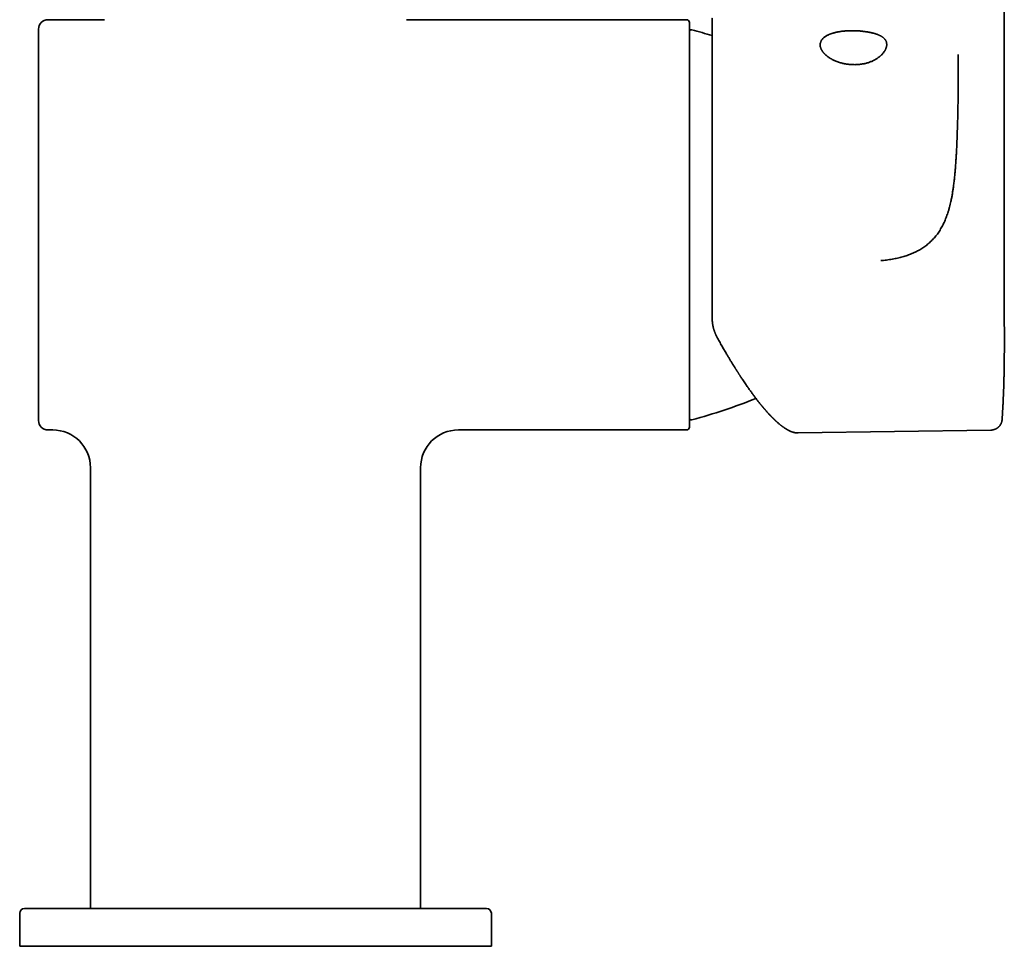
# Model space of a CAD drawing. Header units: millimetres. Extents: x 8 to 683, y 12 to 645.
# Tile 8 of 10: x 303 to 407, y 393 to 491. Entities that reach past the tile are written whole.
import ezdxf

# ---------------------------------------------------------------- set-up
doc = ezdxf.new("R2010")
doc.units = ezdxf.units.MM

msp = doc.modelspace()

# ---------------------------------------------------------------- linework, layer by layer
at = {"color": 7, "linetype": 'Continuous', "lineweight": 35}
for p, q in [((407.17, 537.49), (407.17, 459.33)), ((311.8, 491.26), (305.8, 491.26)), ((373.5, 491.26), (343.8, 491.26)), ((406.95, 448.89), (406.95, 448.89)), ((305.8, 447.76), (306.3, 447.76)), ((349.3, 447.76), (373.5, 447.76)), ((385.33, 447.44), (405.76, 447.74)), ((385.33, 447.44), (385.33, 447.44)), ((405.76, 447.74), (405.76, 447.74)), ((310.3, 443.76), (310.3, 397.01)), ((345.3, 397.01), (345.3, 443.76)), ((302.8, 396.51), (302.8, 393.01)), ((352.8, 393.01), (352.8, 396.51)), ((302.8, 393.01), (352.8, 393.01))]:
    msp.add_line(p, q, dxfattribs=at)
for centre, radius, start, end in [((305.8, 490.26), 1, 90, 180), ((373.5, 490.96), 0.3, 0, 90), ((374, 490), 0.2, 74.9134, 180), ((358.44, 432.26), 60, 72.7773, 74.9134), ((358.44, 506.76), 60, 285.0866, 291.9343), ((374, 449.02), 0.2, 180, 285.0866), ((305.8, 448.76), 1, 180, 270), ((373.5, 448.06), 0.3, 270, 0), ((306.3, 443.76), 4, 360, 90), ((349.3, 443.76), 4, 90, 180), ((303.3, 396.51), 0.5, 90, 180), ((352.3, 396.51), 0.5, 0, 90)]:
    msp.add_arc(centre, radius, start, end, dxfattribs=at)
for points, knots in [([(373.8, 469.51), (373.8, 469.67), (373.8, 470), (373.8, 470.5), (373.8, 470.99), (373.8, 471.48), (373.8, 471.91), (373.8, 472.29), (373.8, 472.6), (373.8, 472.92), (373.8, 473.24), (373.8, 473.57), (373.8, 473.94), (373.8, 474.35), (373.8, 474.8), (373.8, 475.24), (373.8, 475.68), (373.8, 476.11), (373.8, 476.55), (373.8, 476.98), (373.8, 477.33), (373.8, 477.62), (373.8, 477.83), (373.8, 478.03), (373.8, 478.24), (373.8, 478.45), (373.8, 478.69), (373.8, 478.97), (373.8, 479.29), (373.8, 479.64), (373.8, 480.03), (373.8, 480.44), (373.8, 480.85), (373.8, 481.21), (373.8, 481.54), (373.8, 481.84), (373.8, 482.12), (373.8, 482.41), (373.8, 482.69), (373.8, 482.97), (373.8, 483.27), (373.8, 483.61), (373.8, 483.97), (373.8, 484.33), (373.8, 484.68), (373.8, 485.03), (373.8, 485.36), (373.8, 485.69), (373.8, 486.02), (373.8, 486.33), (373.8, 486.62), (373.8, 486.91), (373.8, 487.19), (373.8, 487.44), (373.8, 487.65), (373.8, 487.84), (373.8, 488.01), (373.8, 488.19), (373.8, 488.35), (373.8, 488.52), (373.8, 488.69), (373.8, 488.88), (373.8, 489.08), (373.8, 489.27), (373.8, 489.42), (373.8, 489.53), (373.8, 489.6), (373.8, 489.68), (373.8, 489.75), (373.8, 489.82), (373.8, 489.88), (373.8, 489.96), (373.8, 490.06), (373.8, 490.17), (373.8, 490.26), (373.8, 490.35), (373.8, 490.43), (373.8, 490.5), (373.8, 490.57), (373.8, 490.63), (373.8, 490.69), (373.8, 490.76), (373.8, 490.82), (373.8, 490.87), (373.8, 490.91), (373.8, 490.94), (373.8, 490.96), (373.8, 490.96), (373.8, 490.96)], [0, 0, 0, 0, 0.014641, 0.029258, 0.04386, 0.058453, 0.073046, 0.082605, 0.092169, 0.10174, 0.111321, 0.12118, 0.131343, 0.144935, 0.158511, 0.172077, 0.18564, 0.199205, 0.212779, 0.226369, 0.239979, 0.246724, 0.253462, 0.260194, 0.266921, 0.273644, 0.280363, 0.290916, 0.301465, 0.312013, 0.326143, 0.340282, 0.354439, 0.36862, 0.379162, 0.389688, 0.400202, 0.410705, 0.421202, 0.431695, 0.442187, 0.456617, 0.471057, 0.485516, 0.5, 0.514754, 0.52948, 0.544185, 0.558878, 0.573567, 0.587996, 0.602437, 0.616895, 0.63138, 0.6417, 0.652007, 0.662301, 0.672586, 0.682865, 0.69314, 0.703413, 0.717543, 0.731683, 0.745839, 0.76002, 0.766235, 0.772444, 0.778648, 0.784848, 0.791044, 0.797237, 0.803428, 0.814772, 0.826115, 0.837458, 0.847589, 0.857726, 0.867873, 0.87803, 0.887934, 0.897519, 0.91217, 0.926805, 0.941431, 0.956055, 0.970687, 0.985332, 1, 1, 1, 1]), ([(376.2, 491.41), (376.2, 491.41), (376.2, 491.42), (376.2, 491.4), (376.2, 491.38), (376.2, 491.35), (376.2, 491.32), (376.2, 491.29), (376.2, 491.27), (376.2, 491.24), (376.2, 491.21), (376.2, 491.17), (376.2, 491.12), (376.2, 491.05), (376.2, 490.95), (376.2, 490.84), (376.2, 490.72), (376.2, 490.6), (376.2, 490.49), (376.2, 490.39), (376.2, 490.28), (376.2, 490.17), (376.2, 490.06), (376.2, 489.93), (376.2, 489.77), (376.2, 489.58), (376.2, 489.38), (376.2, 489.17), (376.2, 488.95), (376.2, 488.72), (376.2, 488.48), (376.2, 488.23), (376.2, 487.98), (376.2, 487.71), (376.2, 487.44), (376.2, 487.19), (376.2, 486.96), (376.2, 486.77), (376.2, 486.57), (376.2, 486.37), (376.2, 486.16), (376.2, 485.9), (376.2, 485.6), (376.2, 485.25), (376.2, 484.9), (376.2, 484.6), (376.2, 484.37), (376.2, 484.21), (376.2, 484.04), (376.2, 483.87), (376.2, 483.69), (376.2, 483.52), (376.2, 483.29), (376.2, 483), (376.2, 482.65), (376.2, 482.29), (376.2, 481.93), (376.2, 481.56), (376.2, 481.19), (376.2, 480.83), (376.2, 480.47), (376.2, 480.1), (376.2, 479.73), (376.2, 479.34), (376.2, 478.93), (376.2, 478.49), (376.2, 478.06), (376.2, 477.62), (376.2, 477.18), (376.2, 476.73), (376.2, 476.28), (376.2, 475.83), (376.2, 475.38), (376.2, 474.95), (376.2, 474.51), (376.2, 474.07), (376.2, 473.62), (376.2, 473.19), (376.2, 472.76), (376.2, 472.34), (376.2, 471.91), (376.2, 471.49), (376.2, 471.04), (376.2, 470.55), (376.2, 470.03), (376.2, 469.5), (376.2, 469.08), (376.2, 468.75), (376.2, 468.51), (376.2, 468.28), (376.2, 468.04), (376.2, 467.81), (376.2, 467.57), (376.2, 467.25), (376.2, 466.83), (376.2, 466.32), (376.2, 465.81), (376.2, 465.31), (376.2, 464.87), (376.2, 464.48), (376.2, 464.15), (376.2, 463.83), (376.2, 463.51), (376.2, 463.19), (376.2, 462.83), (376.2, 462.42), (376.2, 461.96), (376.2, 461.51), (376.2, 461.06), (376.2, 460.61), (376.2, 460.17), (376.2, 459.88), (376.2, 459.73)], [0, 0, 0, 0, 0.006583, 0.018315, 0.03004, 0.041765, 0.047032, 0.0523, 0.057571, 0.062845, 0.068123, 0.073405, 0.078693, 0.090227, 0.101743, 0.113247, 0.124746, 0.136246, 0.143779, 0.151317, 0.158861, 0.166414, 0.173789, 0.180943, 0.191879, 0.202804, 0.213725, 0.224647, 0.235574, 0.246513, 0.257469, 0.268396, 0.279308, 0.29021, 0.301107, 0.312004, 0.319143, 0.326286, 0.333434, 0.34059, 0.347934, 0.355485, 0.366796, 0.378095, 0.389389, 0.400683, 0.405755, 0.410829, 0.415906, 0.420986, 0.426068, 0.431155, 0.436247, 0.44623, 0.456198, 0.466156, 0.476107, 0.486055, 0.496004, 0.50539, 0.514784, 0.52419, 0.533649, 0.543244, 0.553937, 0.564617, 0.575291, 0.585963, 0.596638, 0.607322, 0.618019, 0.628735, 0.638914, 0.649078, 0.659229, 0.669374, 0.679516, 0.689659, 0.699227, 0.708805, 0.718395, 0.727959, 0.737369, 0.749114, 0.760846, 0.772571, 0.784296, 0.789562, 0.794831, 0.800102, 0.805376, 0.810654, 0.815936, 0.821223, 0.832758, 0.844274, 0.855778, 0.867277, 0.878776, 0.886309, 0.893847, 0.901392, 0.908945, 0.916321, 0.923474, 0.934411, 0.945338, 0.956259, 0.96718, 0.978107, 0.989045, 1, 1, 1, 1]), ([(304.8, 490.26), (304.8, 490.26), (304.8, 490.26), (304.8, 490.24), (304.8, 490.21), (304.8, 490.17), (304.8, 490.13), (304.8, 490.09), (304.8, 490.04), (304.8, 490), (304.8, 489.94), (304.8, 489.89), (304.8, 489.81), (304.8, 489.71), (304.8, 489.6), (304.8, 489.47), (304.8, 489.35), (304.8, 489.26), (304.8, 489.19), (304.8, 489.11), (304.8, 489.04), (304.8, 488.96), (304.8, 488.88), (304.8, 488.77), (304.8, 488.63), (304.8, 488.44), (304.8, 488.24), (304.8, 488.04), (304.8, 487.84), (304.8, 487.67), (304.8, 487.52), (304.8, 487.37), (304.8, 487.21), (304.8, 487.05), (304.8, 486.85), (304.8, 486.61), (304.8, 486.34), (304.8, 486.05), (304.8, 485.76), (304.8, 485.46), (304.8, 485.15), (304.8, 484.84), (304.8, 484.51), (304.8, 484.18), (304.8, 483.84), (304.8, 483.49), (304.8, 483.13), (304.8, 482.77), (304.8, 482.44), (304.8, 482.15), (304.8, 481.9), (304.8, 481.64), (304.8, 481.39), (304.8, 481.13), (304.8, 480.82), (304.8, 480.47), (304.8, 480.07), (304.8, 479.66), (304.8, 479.25), (304.8, 478.9), (304.8, 478.63), (304.8, 478.42), (304.8, 478.21), (304.8, 478), (304.8, 477.79), (304.8, 477.58), (304.8, 477.36), (304.8, 477.06), (304.8, 476.68), (304.8, 476.2), (304.8, 475.72), (304.8, 475.24), (304.8, 474.81), (304.8, 474.43), (304.8, 474.11), (304.8, 473.79), (304.8, 473.46), (304.8, 473.15), (304.8, 472.78), (304.8, 472.36), (304.8, 471.89), (304.8, 471.42), (304.8, 470.94), (304.8, 470.47), (304.8, 469.99), (304.8, 469.67), (304.8, 469.51)], [0, 0, 0, 0, 0.014636, 0.029249, 0.043849, 0.058441, 0.073035, 0.082595, 0.092161, 0.101735, 0.111319, 0.121178, 0.131337, 0.146553, 0.161753, 0.176944, 0.192136, 0.198959, 0.205784, 0.212614, 0.219447, 0.226285, 0.233129, 0.23998, 0.254418, 0.268832, 0.283228, 0.297614, 0.311997, 0.321417, 0.330841, 0.340272, 0.34971, 0.359159, 0.36862, 0.383368, 0.398089, 0.412791, 0.427482, 0.442171, 0.456602, 0.471046, 0.485509, 0.5, 0.514747, 0.529468, 0.54417, 0.558862, 0.573551, 0.583171, 0.592795, 0.602426, 0.612066, 0.621716, 0.63138, 0.645819, 0.660232, 0.674628, 0.689014, 0.703398, 0.710462, 0.717529, 0.724599, 0.731672, 0.73875, 0.745834, 0.752924, 0.760021, 0.77554, 0.791032, 0.806507, 0.821974, 0.837443, 0.847576, 0.857716, 0.867866, 0.878027, 0.887932, 0.897514, 0.912161, 0.926794, 0.941419, 0.956044, 0.970678, 0.985327, 1, 1, 1, 1]), ([(387.66, 488.6), (387.66, 488.63), (387.66, 488.7), (387.68, 488.8), (387.71, 488.89), (387.75, 488.99), (387.8, 489.08), (387.86, 489.17), (387.93, 489.25), (388.01, 489.33), (388.11, 489.41), (388.21, 489.48), (388.31, 489.55), (388.43, 489.61), (388.52, 489.65), (388.59, 489.69), (388.64, 489.71), (388.69, 489.73), (388.75, 489.75), (388.8, 489.77), (388.88, 489.79), (388.98, 489.83), (389.11, 489.86), (389.23, 489.9), (389.34, 489.92), (389.41, 489.94), (389.46, 489.95), (389.49, 489.95), (389.51, 489.96), (389.54, 489.96), (389.56, 489.97), (389.64, 489.98), (389.77, 490), (389.95, 490.03), (390.13, 490.05), (390.29, 490.06), (390.41, 490.07), (390.51, 490.08), (390.61, 490.08), (390.72, 490.09), (390.82, 490.09), (390.95, 490.09), (391.11, 490.09), (391.3, 490.09), (391.48, 490.09), (391.67, 490.08), (391.85, 490.06), (392.04, 490.05), (392.16, 490.03), (392.22, 490.02)], [0, 0, 0, 0, 0.0309605, 0.0617784, 0.0925518, 0.1233791, 0.1543584, 0.1849097, 0.2153117, 0.2456585, 0.2760446, 0.306564, 0.3348869, 0.3630713, 0.3911926, 0.4022405, 0.413295, 0.4243606, 0.435442, 0.4465436, 0.45767, 0.4829888, 0.5081867, 0.5333191, 0.5498986, 0.56649, 0.5708395, 0.5751912, 0.5795453, 0.5839023, 0.5882623, 0.5926256, 0.6222884, 0.6516907, 0.6809233, 0.7100786, 0.7253522, 0.7406436, 0.7559659, 0.7713324, 0.7867563, 0.8022505, 0.8306373, 0.8588373, 0.8869349, 0.9150152, 0.9431633, 0.9714639, 1, 1, 1, 1]), ([(394.72, 488.63), (394.72, 488.66), (394.71, 488.71), (394.7, 488.79), (394.69, 488.87), (394.66, 488.93), (394.64, 488.99), (394.62, 489.02), (394.6, 489.06), (394.58, 489.1), (394.55, 489.14), (394.52, 489.18), (394.48, 489.23), (394.42, 489.29), (394.37, 489.34), (394.3, 489.39), (394.23, 489.44), (394.16, 489.49), (394.07, 489.53), (393.99, 489.58), (393.92, 489.61), (393.84, 489.65), (393.76, 489.68), (393.68, 489.71), (393.6, 489.74), (393.5, 489.77), (393.4, 489.8), (393.31, 489.82), (393.25, 489.84), (393.22, 489.84), (393.19, 489.85), (393.16, 489.86), (393.13, 489.87), (393.06, 489.88), (392.93, 489.91), (392.76, 489.94), (392.59, 489.97), (392.41, 490), (392.28, 490.02), (392.22, 490.02)], [0, 0, 0, 0, 0.036184, 0.072402, 0.108743, 0.145302, 0.164573, 0.183944, 0.20343, 0.223044, 0.242803, 0.26272, 0.293997, 0.325332, 0.356783, 0.388415, 0.420291, 0.452478, 0.485045, 0.518065, 0.543866, 0.569758, 0.595775, 0.621955, 0.648333, 0.673409, 0.705307, 0.737076, 0.745382, 0.753686, 0.761986, 0.770285, 0.778583, 0.786882, 0.829777, 0.872406, 0.914898, 0.957385, 1, 1, 1, 1]), ([(392.22, 486.58), (392.16, 486.57), (392.03, 486.54), (391.83, 486.52), (391.63, 486.5), (391.43, 486.49), (391.23, 486.49), (391.03, 486.5), (390.83, 486.51), (390.63, 486.53), (390.43, 486.56), (390.24, 486.59), (390.06, 486.63), (389.89, 486.67), (389.75, 486.71), (389.65, 486.74), (389.58, 486.77), (389.52, 486.79), (389.46, 486.81), (389.39, 486.84), (389.3, 486.87), (389.19, 486.92), (389.05, 486.98), (388.94, 487.04), (388.84, 487.1), (388.78, 487.13), (388.74, 487.16), (388.72, 487.17), (388.7, 487.18), (388.68, 487.19), (388.65, 487.21), (388.6, 487.25), (388.5, 487.31), (388.38, 487.4), (388.27, 487.5), (388.18, 487.58), (388.11, 487.65), (388.06, 487.7), (388.02, 487.75), (387.97, 487.8), (387.93, 487.86), (387.88, 487.93), (387.83, 488.01), (387.78, 488.11), (387.73, 488.21), (387.7, 488.31), (387.67, 488.4), (387.66, 488.5), (387.66, 488.56), (387.66, 488.6)], [0, 0, 0, 0, 0.030455, 0.060754, 0.090999, 0.121295, 0.151746, 0.181763, 0.211654, 0.24152, 0.271462, 0.30158, 0.32976, 0.357853, 0.385938, 0.396988, 0.408054, 0.419141, 0.430254, 0.441397, 0.452576, 0.477994, 0.503346, 0.528689, 0.545438, 0.562225, 0.56663, 0.571038, 0.575451, 0.579869, 0.584291, 0.588718, 0.618565, 0.648209, 0.677736, 0.707235, 0.722706, 0.738207, 0.753749, 0.769345, 0.785008, 0.80075, 0.829361, 0.857794, 0.886126, 0.914435, 0.942799, 0.971295, 1, 1, 1, 1]), ([(394.72, 488.63), (394.72, 488.6), (394.71, 488.53), (394.7, 488.43), (394.67, 488.32), (394.64, 488.22), (394.59, 488.12), (394.56, 488.05), (394.53, 488), (394.52, 487.98), (394.51, 487.96), (394.5, 487.94), (394.48, 487.93), (394.47, 487.91), (394.46, 487.89), (394.42, 487.84), (394.36, 487.75), (394.27, 487.64), (394.18, 487.54), (394.09, 487.46), (394.03, 487.41), (393.99, 487.37), (393.96, 487.35), (393.94, 487.33), (393.92, 487.32), (393.89, 487.3), (393.84, 487.26), (393.76, 487.2), (393.64, 487.12), (393.54, 487.06), (393.47, 487.02), (393.44, 487), (393.4, 486.98), (393.36, 486.96), (393.32, 486.94), (393.28, 486.92), (393.23, 486.9), (393.16, 486.86), (393.04, 486.81), (392.89, 486.75), (392.73, 486.7), (392.56, 486.65), (392.39, 486.61), (392.28, 486.59), (392.22, 486.58)], [0, 0, 0, 0, 0.043194, 0.08636, 0.129653, 0.173232, 0.21195, 0.251134, 0.258897, 0.266683, 0.274494, 0.28233, 0.290192, 0.298082, 0.306, 0.313947, 0.359078, 0.404311, 0.449826, 0.480116, 0.510671, 0.518724, 0.526802, 0.534903, 0.54303, 0.551184, 0.559366, 0.597334, 0.635125, 0.672838, 0.683952, 0.69507, 0.706195, 0.717332, 0.728481, 0.739646, 0.750831, 0.762037, 0.802116, 0.84189, 0.881461, 0.920932, 0.96041, 1, 1, 1, 1]), ([(402.3, 487.58), (402.3, 487.49), (402.3, 487.3), (402.3, 487.02), (402.3, 486.73), (402.3, 486.43), (402.3, 486.13), (402.3, 485.76), (402.3, 485.34), (402.3, 484.86), (402.29, 484.42), (402.29, 484.02), (402.29, 483.67), (402.29, 483.33), (402.28, 483.02), (402.28, 482.74), (402.27, 482.49), (402.27, 482.25), (402.26, 482.09), (402.26, 482.01)], [0, 0, 0, 0, 0.049826, 0.101106, 0.153669, 0.207311, 0.261796, 0.316879, 0.404038, 0.491122, 0.577343, 0.64107, 0.703744, 0.765138, 0.824995, 0.870759, 0.915254, 0.958362, 1, 1, 1, 1]), ([(402.26, 482.01), (402.26, 481.76), (402.25, 481.28), (402.23, 480.55), (402.21, 479.83), (402.18, 479.11), (402.16, 478.4), (402.13, 477.76), (402.1, 477.18), (402.07, 476.65), (402.03, 476.14), (402, 475.62), (401.95, 475.11), (401.91, 474.61), (401.85, 474.1), (401.81, 473.77), (401.79, 473.6)], [0, 0, 0, 0, 0.087571, 0.174447, 0.260586, 0.345936, 0.430458, 0.514134, 0.57634, 0.638086, 0.699387, 0.760263, 0.820738, 0.880837, 0.940583, 1, 1, 1, 1]), ([(401.79, 473.6), (401.77, 473.47), (401.73, 473.2), (401.67, 472.8), (401.6, 472.39), (401.52, 472.03), (401.45, 471.69), (401.37, 471.38), (401.28, 471.07), (401.19, 470.79), (401.1, 470.52), (401.01, 470.27), (400.91, 470.02), (400.8, 469.77), (400.69, 469.53), (400.56, 469.3), (400.43, 469.07), (400.3, 468.85), (400.16, 468.64), (400.01, 468.43), (399.85, 468.23), (399.68, 468.05), (399.51, 467.87), (399.33, 467.69), (399.15, 467.53), (398.95, 467.37), (398.75, 467.21), (398.53, 467.07), (398.32, 466.93), (398.09, 466.8), (397.86, 466.68), (397.62, 466.56), (397.37, 466.46), (397.13, 466.36), (396.89, 466.27), (396.64, 466.19), (396.38, 466.11), (396.12, 466.04), (395.86, 465.98), (395.59, 465.92), (395.3, 465.86), (395, 465.82), (394.69, 465.77), (394.38, 465.74), (394.18, 465.72), (394.07, 465.71)], [0, 0, 0, 0, 0.0348505, 0.0695585, 0.10413, 0.1385706, 0.1655435, 0.1924425, 0.2192717, 0.2460362, 0.2687, 0.2913269, 0.3139225, 0.3364927, 0.3590442, 0.3815837, 0.4028307, 0.4240794, 0.4453361, 0.4666071, 0.4878994, 0.5080905, 0.5283178, 0.5485921, 0.5689248, 0.5893272, 0.6098096, 0.6303807, 0.6510481, 0.6718182, 0.6926977, 0.713693, 0.7348111, 0.7552063, 0.7757267, 0.7963779, 0.8171654, 0.8380944, 0.8591697, 0.8803957, 0.9039232, 0.9276431, 0.95156, 0.9756777, 1, 1, 1, 1]), ([(304.8, 469.51), (304.8, 469.35), (304.8, 469.03), (304.8, 468.56), (304.8, 468.08), (304.8, 467.61), (304.8, 467.19), (304.8, 466.83), (304.8, 466.52), (304.8, 466.21), (304.8, 465.9), (304.8, 465.58), (304.8, 465.21), (304.8, 464.78), (304.8, 464.29), (304.8, 463.82), (304.8, 463.43), (304.8, 463.13), (304.8, 462.92), (304.8, 462.71), (304.8, 462.5), (304.8, 462.29), (304.8, 462.08), (304.8, 461.8), (304.8, 461.44), (304.8, 461.01), (304.8, 460.58), (304.8, 460.16), (304.8, 459.79), (304.8, 459.47), (304.8, 459.2), (304.8, 458.94), (304.8, 458.68), (304.8, 458.41), (304.8, 458.11), (304.8, 457.76), (304.8, 457.36), (304.8, 456.98), (304.8, 456.6), (304.8, 456.23), (304.8, 455.87), (304.8, 455.52), (304.8, 455.17), (304.8, 454.83), (304.8, 454.5), (304.8, 454.17), (304.8, 453.85), (304.8, 453.54), (304.8, 453.28), (304.8, 453.05), (304.8, 452.86), (304.8, 452.68), (304.8, 452.49), (304.8, 452.32), (304.8, 452.11), (304.8, 451.89), (304.8, 451.64), (304.8, 451.41), (304.8, 451.19), (304.8, 451.01), (304.8, 450.87), (304.8, 450.77), (304.8, 450.67), (304.8, 450.58), (304.8, 450.48), (304.8, 450.39), (304.8, 450.3), (304.8, 450.18), (304.8, 450.03), (304.8, 449.87), (304.8, 449.71), (304.8, 449.56), (304.8, 449.45), (304.8, 449.35), (304.8, 449.28), (304.8, 449.2), (304.8, 449.14), (304.8, 449.08), (304.8, 449.02), (304.8, 448.96), (304.8, 448.9), (304.8, 448.85), (304.8, 448.81), (304.8, 448.78), (304.8, 448.76), (304.8, 448.76), (304.8, 448.76)], [0, 0, 0, 0, 0.014637, 0.029252, 0.043852, 0.058445, 0.073039, 0.082599, 0.092164, 0.101737, 0.11132, 0.121178, 0.131337, 0.146553, 0.161753, 0.176944, 0.192136, 0.198959, 0.205784, 0.212614, 0.219447, 0.226285, 0.233129, 0.23998, 0.254418, 0.268832, 0.283228, 0.297614, 0.311997, 0.321417, 0.330841, 0.340272, 0.34971, 0.359159, 0.36862, 0.383368, 0.398089, 0.412791, 0.427482, 0.442171, 0.456602, 0.471046, 0.485509, 0.5, 0.514747, 0.529468, 0.54417, 0.558862, 0.573551, 0.583171, 0.592795, 0.602426, 0.612066, 0.621716, 0.63138, 0.645819, 0.660232, 0.674628, 0.689014, 0.703398, 0.710462, 0.717529, 0.724599, 0.731672, 0.73875, 0.745834, 0.752924, 0.760021, 0.77554, 0.791032, 0.806507, 0.821974, 0.837443, 0.847576, 0.857716, 0.867866, 0.878027, 0.887931, 0.897512, 0.912158, 0.92679, 0.941415, 0.95604, 0.970675, 0.985325, 1, 1, 1, 1]), ([(373.8, 469.51), (373.8, 469.35), (373.8, 469.02), (373.8, 468.52), (373.8, 468.03), (373.8, 467.54), (373.8, 467.11), (373.8, 466.73), (373.8, 466.42), (373.8, 466.1), (373.8, 465.78), (373.8, 465.45), (373.8, 465.06), (373.8, 464.62), (373.8, 464.12), (373.8, 463.62), (373.8, 463.23), (373.8, 462.94), (373.8, 462.75), (373.8, 462.56), (373.8, 462.37), (373.8, 462.18), (373.8, 461.99), (373.8, 461.8), (373.8, 461.53), (373.8, 461.16), (373.8, 460.72), (373.8, 460.28), (373.8, 459.84), (373.8, 459.46), (373.8, 459.13), (373.8, 458.86), (373.8, 458.58), (373.8, 458.31), (373.8, 458.04), (373.8, 457.72), (373.8, 457.36), (373.8, 456.95), (373.8, 456.55), (373.8, 456.16), (373.8, 455.78), (373.8, 455.41), (373.8, 455.05), (373.8, 454.69), (373.8, 454.34), (373.8, 453.99), (373.8, 453.66), (373.8, 453.33), (373.8, 453.01), (373.8, 452.73), (373.8, 452.5), (373.8, 452.3), (373.8, 452.11), (373.8, 451.92), (373.8, 451.74), (373.8, 451.53), (373.8, 451.29), (373.8, 451.04), (373.8, 450.8), (373.8, 450.57), (373.8, 450.36), (373.8, 450.19), (373.8, 450.04), (373.8, 449.92), (373.8, 449.82), (373.8, 449.76), (373.8, 449.69), (373.8, 449.63), (373.8, 449.53), (373.8, 449.41), (373.8, 449.26), (373.8, 449.12), (373.8, 448.99), (373.8, 448.87), (373.8, 448.76), (373.8, 448.67), (373.8, 448.59), (373.8, 448.52), (373.8, 448.45), (373.8, 448.39), (373.8, 448.33), (373.8, 448.26), (373.8, 448.2), (373.8, 448.15), (373.8, 448.11), (373.8, 448.08), (373.8, 448.06), (373.8, 448.06), (373.8, 448.06)], [0, 0, 0, 0, 0.014637, 0.029252, 0.043853, 0.058446, 0.073039, 0.082599, 0.092164, 0.101737, 0.11132, 0.121178, 0.131337, 0.146554, 0.161753, 0.176944, 0.192136, 0.198106, 0.204078, 0.210052, 0.21603, 0.222011, 0.227996, 0.233985, 0.23998, 0.254418, 0.268832, 0.283228, 0.297614, 0.311997, 0.321417, 0.330841, 0.340272, 0.34971, 0.359159, 0.36862, 0.383368, 0.398089, 0.412791, 0.427482, 0.442171, 0.456602, 0.471046, 0.485509, 0.5, 0.514747, 0.529468, 0.54417, 0.558862, 0.573551, 0.583171, 0.592795, 0.602426, 0.612065, 0.621716, 0.63138, 0.645818, 0.660232, 0.674628, 0.689014, 0.703398, 0.713948, 0.724504, 0.735069, 0.740053, 0.74504, 0.75003, 0.755024, 0.760021, 0.772955, 0.78587, 0.798771, 0.811664, 0.824552, 0.837443, 0.847576, 0.857716, 0.867866, 0.878028, 0.887931, 0.897512, 0.912159, 0.92679, 0.941415, 0.956041, 0.970675, 0.985325, 1, 1, 1, 1]), ([(376.2, 459.72), (376.2, 459.67), (376.2, 459.57), (376.21, 459.42), (376.22, 459.29), (376.23, 459.16), (376.25, 459.05), (376.27, 458.94), (376.29, 458.84), (376.3, 458.75), (376.32, 458.66), (376.34, 458.59), (376.36, 458.52), (376.37, 458.46), (376.39, 458.41), (376.4, 458.37), (376.41, 458.34), (376.42, 458.32), (376.42, 458.3), (376.43, 458.28), (376.44, 458.25), (376.45, 458.22), (376.46, 458.18), (376.48, 458.13), (376.5, 458.08), (376.52, 458.02), (376.55, 457.95), (376.59, 457.87), (376.62, 457.78), (376.67, 457.69), (376.72, 457.6), (376.75, 457.53), (376.77, 457.49)], [0, 0, 0, 0, 0.064886, 0.126264, 0.184123, 0.238463, 0.289283, 0.336583, 0.380364, 0.420623, 0.45736, 0.490576, 0.520268, 0.546437, 0.569083, 0.588205, 0.602046, 0.613189, 0.621634, 0.629041, 0.639858, 0.654329, 0.672453, 0.694231, 0.719662, 0.748748, 0.781489, 0.817884, 0.857936, 0.901641, 0.948998, 1, 1, 1, 1]), ([(407.18, 457.1), (407.18, 457.11), (407.18, 457.14), (407.18, 457.18), (407.18, 457.22), (407.18, 457.27), (407.18, 457.34), (407.18, 457.41), (407.18, 457.48), (407.18, 457.53), (407.18, 457.57), (407.18, 457.61), (407.18, 457.66), (407.18, 457.7), (407.18, 457.75), (407.18, 457.81), (407.18, 457.88), (407.18, 457.96), (407.18, 458.04), (407.18, 458.12), (407.18, 458.18), (407.18, 458.25), (407.18, 458.31), (407.18, 458.37), (407.18, 458.43), (407.18, 458.48), (407.18, 458.54), (407.18, 458.6), (407.18, 458.66), (407.18, 458.73), (407.17, 458.8), (407.17, 458.86), (407.17, 458.92), (407.17, 458.97), (407.17, 459.02), (407.17, 459.07), (407.17, 459.12), (407.17, 459.18), (407.17, 459.25), (407.17, 459.32), (407.17, 459.39), (407.17, 459.46), (407.17, 459.52), (407.17, 459.58), (407.17, 459.65), (407.17, 459.74), (407.17, 459.85), (407.17, 459.97), (407.17, 460.06), (407.17, 460.13), (407.17, 460.16), (407.17, 460.16)], [0, 0, 0, 0, 0.013895, 0.030711, 0.046122, 0.061614, 0.090226, 0.118787, 0.144694, 0.160253, 0.174893, 0.189743, 0.204845, 0.220441, 0.238253, 0.258599, 0.281398, 0.311464, 0.339142, 0.364584, 0.388189, 0.410106, 0.432435, 0.450829, 0.469092, 0.486617, 0.503981, 0.523518, 0.545455, 0.568436, 0.59006, 0.609951, 0.628127, 0.644936, 0.660619, 0.675495, 0.690344, 0.70782, 0.72856, 0.751676, 0.773635, 0.793809, 0.812219, 0.82944, 0.846162, 0.878187, 0.910314, 0.94298, 0.976437, 0.996304, 1, 1, 1, 1]), ([(376.77, 457.5), (376.82, 457.41), (376.91, 457.25), (377.04, 457.02), (377.17, 456.79), (377.29, 456.57), (377.41, 456.37), (377.53, 456.17), (377.64, 455.98), (377.74, 455.81), (377.83, 455.66), (377.92, 455.51), (378, 455.36), (378.09, 455.23), (378.17, 455.09), (378.25, 454.96), (378.33, 454.83), (378.4, 454.71), (378.47, 454.6), (378.54, 454.49), (378.59, 454.41), (378.64, 454.33), (378.67, 454.27), (378.71, 454.22), (378.74, 454.17), (378.77, 454.13), (378.79, 454.09), (378.81, 454.06), (378.82, 454.04), (378.84, 454.01), (378.85, 453.99), (378.87, 453.96), (378.9, 453.92), (378.93, 453.87), (378.97, 453.81), (379.01, 453.75), (379.05, 453.68), (379.1, 453.61), (379.15, 453.53), (379.2, 453.45), (379.26, 453.36), (379.32, 453.26), (379.39, 453.17), (379.48, 453.03), (379.59, 452.86), (379.73, 452.66), (379.86, 452.47), (379.98, 452.3), (380.09, 452.14), (380.2, 451.98), (380.31, 451.83), (380.41, 451.69), (380.52, 451.55), (380.62, 451.41), (380.72, 451.28), (380.81, 451.15), (380.9, 451.03), (380.99, 450.91), (381.09, 450.79), (381.18, 450.67), (381.26, 450.58), (381.32, 450.5), (381.36, 450.45), (381.4, 450.4), (381.44, 450.35), (381.47, 450.31), (381.51, 450.27), (381.53, 450.24), (381.56, 450.21), (381.57, 450.19), (381.59, 450.17), (381.6, 450.17), (381.6, 450.16), (381.61, 450.15), (381.62, 450.13), (381.64, 450.11), (381.66, 450.09), (381.68, 450.07), (381.7, 450.04), (381.73, 450), (381.76, 449.97), (381.79, 449.93), (381.83, 449.89), (381.86, 449.85), (381.9, 449.81), (381.93, 449.78), (381.98, 449.72), (382.05, 449.64), (382.14, 449.54), (382.22, 449.45), (382.3, 449.37), (382.37, 449.3), (382.43, 449.23), (382.48, 449.18), (382.53, 449.13), (382.57, 449.08), (382.62, 449.04), (382.66, 449), (382.69, 448.96), (382.73, 448.93), (382.76, 448.9), (382.79, 448.87), (382.81, 448.85), (382.83, 448.83), (382.85, 448.81), (382.86, 448.8), (382.87, 448.79), (382.88, 448.79), (382.88, 448.78), (382.89, 448.77), (382.9, 448.76), (382.92, 448.75), (382.93, 448.74), (382.95, 448.72), (382.98, 448.69), (383.01, 448.66), (383.04, 448.63), (383.1, 448.58), (383.19, 448.5), (383.29, 448.41), (383.39, 448.34), (383.45, 448.29), (383.49, 448.25), (383.52, 448.23), (383.54, 448.21), (383.56, 448.2), (383.58, 448.18), (383.6, 448.17), (383.61, 448.16), (383.63, 448.15), (383.64, 448.14), (383.65, 448.13), (383.67, 448.12), (383.69, 448.1), (383.71, 448.09), (383.74, 448.07), (383.77, 448.04), (383.81, 448.02), (383.85, 447.99), (383.89, 447.96), (383.93, 447.94), (383.96, 447.92), (383.99, 447.9), (384.02, 447.88), (384.04, 447.87), (384.06, 447.85), (384.08, 447.84), (384.09, 447.83), (384.11, 447.83), (384.12, 447.82), (384.13, 447.81), (384.14, 447.81), (384.16, 447.8), (384.18, 447.79), (384.2, 447.77), (384.23, 447.76), (384.26, 447.74), (384.29, 447.73), (384.31, 447.71), (384.34, 447.7), (384.36, 447.69), (384.38, 447.68), (384.4, 447.67), (384.41, 447.66), (384.42, 447.66), (384.43, 447.65), (384.44, 447.65), (384.46, 447.64), (384.47, 447.64), (384.49, 447.63), (384.5, 447.62), (384.52, 447.61), (384.54, 447.61), (384.56, 447.6), (384.58, 447.59), (384.6, 447.58), (384.63, 447.57), (384.66, 447.56), (384.69, 447.55), (384.72, 447.54), (384.74, 447.53), (384.77, 447.52), (384.8, 447.52), (384.82, 447.51), (384.84, 447.5), (384.86, 447.5), (384.87, 447.49), (384.89, 447.49), (384.92, 447.48), (384.94, 447.48), (384.97, 447.47), (385, 447.47), (385.02, 447.46), (385.05, 447.46), (385.07, 447.45), (385.1, 447.45), (385.12, 447.45), (385.15, 447.44), (385.17, 447.44), (385.19, 447.44), (385.2, 447.44), (385.22, 447.44), (385.23, 447.44), (385.25, 447.44), (385.27, 447.44), (385.29, 447.44), (385.3, 447.44), (385.32, 447.44), (385.32, 447.44), (385.33, 447.44)], [0, 0, 0, 0, 0.0138925, 0.027336, 0.04033, 0.0528742, 0.0649684, 0.0766121, 0.0878052, 0.0976696, 0.1071552, 0.1162618, 0.1249894, 0.1333381, 0.1413078, 0.1499043, 0.1580117, 0.1656299, 0.172759, 0.179399, 0.18555, 0.1896533, 0.193506, 0.1970885, 0.2002543, 0.2029733, 0.2052662, 0.2071378, 0.2087428, 0.2101558, 0.2117109, 0.2134482, 0.2163708, 0.2196969, 0.2234266, 0.2275597, 0.2320964, 0.2370366, 0.2423804, 0.2481278, 0.2542788, 0.2608325, 0.2675177, 0.2741224, 0.2893724, 0.3041754, 0.3172448, 0.3299447, 0.3422751, 0.354236, 0.3658273, 0.3768529, 0.3878415, 0.3990454, 0.4104647, 0.4203229, 0.4303362, 0.4405048, 0.4508285, 0.4613076, 0.4718777, 0.4771333, 0.4820382, 0.4865925, 0.4907961, 0.4946489, 0.4980915, 0.5011958, 0.5039617, 0.5063785, 0.5074921, 0.5083637, 0.5090199, 0.5099335, 0.5112793, 0.5130217, 0.515181, 0.5177572, 0.5207504, 0.5237752, 0.5271324, 0.5308221, 0.5348332, 0.5388979, 0.542901, 0.5468425, 0.5507225, 0.5614687, 0.5717121, 0.5814527, 0.5906904, 0.599425, 0.6059932, 0.6122451, 0.6181805, 0.6237995, 0.629102, 0.6340669, 0.6386339, 0.6427992, 0.6467318, 0.6502233, 0.6532738, 0.6558831, 0.6580512, 0.6597781, 0.6603719, 0.6609109, 0.6616671, 0.6627192, 0.6640672, 0.6657111, 0.6676509, 0.6698866, 0.6738297, 0.6778245, 0.6818361, 0.6858644, 0.7003877, 0.7151157, 0.7257249, 0.7364271, 0.7398099, 0.743151, 0.746242, 0.7490605, 0.7516065, 0.7538799, 0.7558807, 0.7576088, 0.7591943, 0.7610633, 0.7632074, 0.7656573, 0.7684129, 0.7714743, 0.7766706, 0.7820353, 0.7873675, 0.7926672, 0.7979345, 0.8031693, 0.8066764, 0.8101423, 0.8133312, 0.8161872, 0.8187105, 0.8209009, 0.8227583, 0.8239111, 0.8254026, 0.8272808, 0.8295457, 0.8321975, 0.8351892, 0.8397623, 0.8440155, 0.8479487, 0.8518076, 0.855299, 0.8584242, 0.8612662, 0.8638724, 0.8655896, 0.8671864, 0.8686628, 0.8700189, 0.8715279, 0.8734913, 0.8759094, 0.8785254, 0.8814461, 0.8843138, 0.8870838, 0.8897559, 0.8923302, 0.897064, 0.9014264, 0.9055017, 0.9095239, 0.9135066, 0.9174499, 0.9213537, 0.9243423, 0.9271778, 0.9298592, 0.9324267, 0.935293, 0.9385664, 0.9422472, 0.9465868, 0.9506191, 0.9543384, 0.9577962, 0.9614566, 0.9653566, 0.9695591, 0.9737458, 0.977433, 0.9796106, 0.9815664, 0.9835879, 0.9858719, 0.9884186, 0.9912279, 0.994092, 0.9968278, 0.9993304, 1, 1, 1, 1]), ([(406.95, 448.89), (406.95, 448.89), (406.95, 448.91), (406.95, 448.94), (406.95, 449), (406.96, 449.07), (406.96, 449.16), (406.97, 449.26), (406.97, 449.34), (406.98, 449.4), (406.98, 449.43), (406.98, 449.46), (406.98, 449.48), (406.98, 449.49), (406.98, 449.51), (406.99, 449.54), (406.99, 449.57), (406.99, 449.61), (406.99, 449.67), (407, 449.75), (407, 449.84), (407.01, 449.92), (407.01, 450), (407.02, 450.06), (407.02, 450.13), (407.02, 450.18), (407.02, 450.23), (407.03, 450.28), (407.03, 450.33), (407.03, 450.4), (407.04, 450.48), (407.04, 450.58), (407.05, 450.66), (407.05, 450.72), (407.05, 450.75), (407.05, 450.78), (407.05, 450.8), (407.05, 450.81), (407.05, 450.83), (407.06, 450.85), (407.06, 450.88), (407.06, 450.92), (407.06, 450.96), (407.06, 451), (407.06, 451.04), (407.07, 451.08), (407.07, 451.12), (407.07, 451.17), (407.07, 451.22), (407.07, 451.28), (407.08, 451.33), (407.08, 451.37), (407.08, 451.4), (407.08, 451.42), (407.08, 451.45), (407.08, 451.47), (407.08, 451.5), (407.09, 451.54), (407.09, 451.58), (407.09, 451.62), (407.09, 451.65), (407.09, 451.69), (407.09, 451.73), (407.1, 451.78), (407.1, 451.82), (407.1, 451.86), (407.1, 451.9), (407.1, 451.94), (407.1, 451.98), (407.1, 452.03), (407.11, 452.09), (407.11, 452.14), (407.11, 452.18), (407.11, 452.23), (407.11, 452.26), (407.11, 452.28), (407.11, 452.3), (407.11, 452.32), (407.12, 452.34), (407.12, 452.37), (407.12, 452.4), (407.12, 452.44), (407.12, 452.48), (407.12, 452.52), (407.12, 452.54), (407.12, 452.57), (407.12, 452.59), (407.12, 452.62), (407.13, 452.66), (407.13, 452.71), (407.13, 452.75), (407.13, 452.78), (407.13, 452.81), (407.13, 452.83), (407.13, 452.86), (407.13, 452.89), (407.13, 452.93), (407.13, 452.96), (407.14, 453), (407.14, 453.04), (407.14, 453.07), (407.14, 453.1), (407.14, 453.13), (407.14, 453.16), (407.14, 453.21), (407.14, 453.26), (407.14, 453.32), (407.14, 453.37), (407.15, 453.43), (407.15, 453.47), (407.15, 453.5), (407.15, 453.53), (407.15, 453.55), (407.15, 453.57), (407.15, 453.6), (407.15, 453.64), (407.15, 453.67), (407.15, 453.71), (407.15, 453.74), (407.15, 453.77), (407.15, 453.8), (407.15, 453.82), (407.15, 453.85), (407.15, 453.88), (407.16, 453.92), (407.16, 453.96), (407.16, 454), (407.16, 454.04), (407.16, 454.07), (407.16, 454.1), (407.16, 454.13), (407.16, 454.17), (407.16, 454.2), (407.16, 454.24), (407.16, 454.28), (407.16, 454.31), (407.16, 454.34), (407.16, 454.37), (407.16, 454.41), (407.16, 454.45), (407.16, 454.48), (407.16, 454.52), (407.16, 454.56), (407.17, 454.59), (407.17, 454.63), (407.17, 454.66), (407.17, 454.69), (407.17, 454.72), (407.17, 454.75), (407.17, 454.78), (407.17, 454.82), (407.17, 454.85), (407.17, 454.89), (407.17, 454.94), (407.17, 454.99), (407.17, 455.03), (407.17, 455.08), (407.17, 455.13), (407.17, 455.2), (407.17, 455.29), (407.17, 455.41), (407.17, 455.52), (407.17, 455.64), (407.17, 455.75), (407.17, 455.84), (407.18, 455.9), (407.18, 455.94), (407.18, 455.98), (407.18, 456.02), (407.18, 456.06), (407.18, 456.1), (407.18, 456.14), (407.18, 456.17), (407.18, 456.2), (407.18, 456.24), (407.18, 456.27), (407.18, 456.31), (407.18, 456.33), (407.18, 456.36), (407.18, 456.37), (407.18, 456.39), (407.18, 456.41), (407.18, 456.43), (407.18, 456.46), (407.18, 456.49), (407.18, 456.51), (407.18, 456.53), (407.18, 456.55), (407.18, 456.58), (407.18, 456.61), (407.18, 456.64), (407.18, 456.67), (407.18, 456.7), (407.18, 456.73), (407.18, 456.76), (407.18, 456.78), (407.18, 456.8), (407.18, 456.82), (407.18, 456.85), (407.18, 456.87), (407.18, 456.9), (407.18, 456.93), (407.18, 456.95), (407.18, 456.98), (407.18, 457), (407.18, 457.03), (407.18, 457.05), (407.18, 457.08), (407.18, 457.11), (407.18, 457.13), (407.18, 457.16), (407.18, 457.17), (407.18, 457.19), (407.18, 457.2), (407.18, 457.22), (407.18, 457.25), (407.18, 457.29), (407.18, 457.33), (407.18, 457.35), (407.18, 457.37)], [0, 0, 0, 0, 0.001239, 0.007043, 0.013073, 0.02204, 0.032082, 0.043193, 0.055366, 0.059756, 0.063482, 0.066546, 0.06895, 0.070695, 0.072328, 0.075183, 0.079052, 0.083909, 0.088977, 0.100373, 0.110832, 0.120362, 0.128666, 0.136378, 0.143509, 0.150095, 0.155076, 0.160602, 0.166824, 0.173737, 0.183945, 0.195232, 0.207587, 0.211822, 0.215374, 0.21818, 0.220242, 0.221731, 0.223691, 0.2263, 0.229591, 0.233542, 0.238136, 0.242838, 0.247356, 0.251693, 0.25585, 0.259826, 0.267579, 0.274556, 0.280772, 0.284556, 0.288064, 0.291297, 0.294258, 0.296947, 0.3, 0.304411, 0.308826, 0.313255, 0.317138, 0.321447, 0.326405, 0.331672, 0.336322, 0.340616, 0.345045, 0.349555, 0.354643, 0.360311, 0.366588, 0.372296, 0.377596, 0.382488, 0.386849, 0.388872, 0.390717, 0.39244, 0.394761, 0.397895, 0.401796, 0.407319, 0.411828, 0.415335, 0.41843, 0.42084, 0.423483, 0.427023, 0.431473, 0.437013, 0.44165, 0.445394, 0.448695, 0.451192, 0.453832, 0.457187, 0.461264, 0.466146, 0.470629, 0.474713, 0.478273, 0.481174, 0.483703, 0.488177, 0.493391, 0.499416, 0.50625, 0.513071, 0.519211, 0.524274, 0.528319, 0.530612, 0.53294, 0.535406, 0.538619, 0.542657, 0.546912, 0.550869, 0.554772, 0.558424, 0.561427, 0.563822, 0.567396, 0.570918, 0.575181, 0.580606, 0.585385, 0.589701, 0.593509, 0.596827, 0.600191, 0.603881, 0.608264, 0.61306, 0.617237, 0.6207, 0.624014, 0.628015, 0.632667, 0.637276, 0.641568, 0.645618, 0.649908, 0.654524, 0.658762, 0.66249, 0.665663, 0.66855, 0.672014, 0.67612, 0.680516, 0.685641, 0.689159, 0.694501, 0.701312, 0.706906, 0.711975, 0.718521, 0.725383, 0.737071, 0.752459, 0.766553, 0.780288, 0.79643, 0.806737, 0.812494, 0.818653, 0.823724, 0.828211, 0.833283, 0.838799, 0.843792, 0.847513, 0.851562, 0.85603, 0.861215, 0.86485, 0.86833, 0.871293, 0.87374, 0.875674, 0.877865, 0.880673, 0.884169, 0.888082, 0.891391, 0.893998, 0.896481, 0.899458, 0.903035, 0.907253, 0.911205, 0.915681, 0.920004, 0.923488, 0.926136, 0.928137, 0.930631, 0.933769, 0.937548, 0.941373, 0.944583, 0.947342, 0.950358, 0.953714, 0.956634, 0.959891, 0.963488, 0.967352, 0.970784, 0.973607, 0.97582, 0.97743, 0.979226, 0.981841, 0.985205, 0.989356, 0.994289, 1, 1, 1, 1]), ([(405.76, 447.74), (405.78, 447.74), (405.82, 447.74), (405.9, 447.75), (405.98, 447.77), (406.07, 447.79), (406.14, 447.81), (406.21, 447.84), (406.28, 447.87), (406.34, 447.9), (406.4, 447.93), (406.45, 447.97), (406.49, 448), (406.53, 448.04), (406.58, 448.08), (406.62, 448.12), (406.66, 448.17), (406.72, 448.24), (406.77, 448.31), (406.8, 448.38), (406.83, 448.42), (406.85, 448.47), (406.87, 448.52), (406.89, 448.58), (406.91, 448.64), (406.92, 448.69), (406.93, 448.72), (406.93, 448.73), (406.93, 448.75), (406.93, 448.76), (406.94, 448.78), (406.94, 448.8), (406.94, 448.82), (406.94, 448.84), (406.94, 448.86), (406.95, 448.87), (406.95, 448.88), (406.95, 448.89)], [0, 0, 0, 0, 0.017454, 0.057294, 0.09575, 0.132586, 0.167597, 0.200603, 0.231455, 0.260033, 0.289786, 0.316342, 0.339992, 0.363596, 0.387768, 0.412498, 0.437768, 0.48322, 0.530131, 0.554089, 0.57826, 0.602741, 0.627745, 0.662233, 0.698435, 0.736718, 0.746655, 0.756984, 0.769661, 0.785293, 0.803998, 0.825844, 0.856258, 0.891292, 0.930968, 0.975301, 1, 1, 1, 1]), ([(303.3, 397.01), (303.3, 397.01), (303.3, 397.01), (303.32, 397.01), (303.34, 397.01), (303.37, 397.01), (303.41, 397.01), (303.45, 397.01), (303.5, 397.01), (303.54, 397.01), (303.59, 397.01), (303.64, 397.01), (303.69, 397.01), (303.75, 397.01), (303.83, 397.01), (303.92, 397.01), (304.03, 397.01), (304.15, 397.01), (304.27, 397.01), (304.41, 397.01), (304.56, 397.01), (304.69, 397.01), (304.79, 397.01), (304.85, 397.01), (304.9, 397.01), (304.96, 397.01), (305.06, 397.01), (305.19, 397.01), (305.38, 397.01), (305.57, 397.01), (305.76, 397.01), (305.97, 397.01), (306.16, 397.01), (306.33, 397.01), (306.48, 397.01), (306.64, 397.01), (306.8, 397.01), (306.96, 397.01), (307.12, 397.01), (307.32, 397.01), (307.56, 397.01), (307.83, 397.01), (308.1, 397.01), (308.39, 397.01), (308.68, 397.01), (308.97, 397.01), (309.26, 397.01), (309.56, 397.01), (309.86, 397.01), (310.16, 397.01), (310.48, 397.01), (310.81, 397.01), (311.16, 397.01), (311.51, 397.01), (311.86, 397.01), (312.22, 397.01), (312.55, 397.01), (312.84, 397.01), (313.09, 397.01), (313.35, 397.01), (313.6, 397.01), (313.87, 397.01), (314.13, 397.01), (314.43, 397.01), (314.78, 397.01), (315.18, 397.01), (315.58, 397.01), (315.98, 397.01), (316.38, 397.01), (316.78, 397.01), (317.16, 397.01), (317.53, 397.01), (317.82, 397.01), (318.04, 397.01), (318.19, 397.01), (318.34, 397.01), (318.49, 397.01), (318.63, 397.01), (318.89, 397.01), (319.25, 397.01), (319.71, 397.01), (320.18, 397.01), (320.66, 397.01), (321.13, 397.01), (321.58, 397.01), (321.99, 397.01), (322.37, 397.01), (322.75, 397.01), (323.13, 397.01), (323.51, 397.01), (323.91, 397.01), (324.36, 397.01), (324.85, 397.01), (325.34, 397.01), (325.83, 397.01), (326.32, 397.01), (326.81, 397.01), (327.31, 397.01), (327.64, 397.01), (327.8, 397.01)], [0, 0, 0, 0, 0.012199, 0.024381, 0.036551, 0.048715, 0.060875, 0.073037, 0.08123, 0.089428, 0.097632, 0.105842, 0.11406, 0.12263, 0.131337, 0.143513, 0.155676, 0.167831, 0.179984, 0.192137, 0.205512, 0.218901, 0.223112, 0.227325, 0.231541, 0.235759, 0.239979, 0.252014, 0.26403, 0.276032, 0.288025, 0.300012, 0.311998, 0.320072, 0.328149, 0.33623, 0.344316, 0.352409, 0.36051, 0.36862, 0.380912, 0.393185, 0.405442, 0.41769, 0.429932, 0.442172, 0.453716, 0.465267, 0.476829, 0.488406, 0.5, 0.512292, 0.524565, 0.536822, 0.54907, 0.561312, 0.573552, 0.581798, 0.590046, 0.598299, 0.606557, 0.614822, 0.623097, 0.63138, 0.643415, 0.655431, 0.667433, 0.679426, 0.691413, 0.703399, 0.71395, 0.724506, 0.73507, 0.739223, 0.743378, 0.747535, 0.751695, 0.755857, 0.760021, 0.772956, 0.785871, 0.798773, 0.811665, 0.824553, 0.837444, 0.847577, 0.857717, 0.867866, 0.878028, 0.887932, 0.897514, 0.910332, 0.923137, 0.935935, 0.948732, 0.961531, 0.974339, 0.98716, 1, 1, 1, 1]), ([(327.8, 397.01), (327.96, 397.01), (328.27, 397.01), (328.74, 397.01), (329.21, 397.01), (329.67, 397.01), (330.14, 397.01), (330.56, 397.01), (330.92, 397.01), (331.23, 397.01), (331.54, 397.01), (331.86, 397.01), (332.17, 397.01), (332.49, 397.01), (332.86, 397.01), (333.28, 397.01), (333.73, 397.01), (334.19, 397.01), (334.64, 397.01), (335.1, 397.01), (335.57, 397.01), (335.95, 397.01), (336.21, 397.01), (336.36, 397.01), (336.52, 397.01), (336.67, 397.01), (336.91, 397.01), (337.25, 397.01), (337.67, 397.01), (338.09, 397.01), (338.51, 397.01), (338.92, 397.01), (339.29, 397.01), (339.61, 397.01), (339.88, 397.01), (340.15, 397.01), (340.42, 397.01), (340.68, 397.01), (340.95, 397.01), (341.25, 397.01), (341.6, 397.01), (341.99, 397.01), (342.37, 397.01), (342.75, 397.01), (343.12, 397.01), (343.48, 397.01), (343.82, 397.01), (344.16, 397.01), (344.48, 397.01), (344.81, 397.01), (345.13, 397.01), (345.46, 397.01), (345.78, 397.01), (346.1, 397.01), (346.41, 397.01), (346.71, 397.01), (346.98, 397.01), (347.2, 397.01), (347.4, 397.01), (347.58, 397.01), (347.77, 397.01), (347.95, 397.01), (348.13, 397.01), (348.33, 397.01), (348.56, 397.01), (348.8, 397.01), (349.03, 397.01), (349.26, 397.01), (349.48, 397.01), (349.68, 397.01), (349.87, 397.01), (350.04, 397.01), (350.18, 397.01), (350.27, 397.01), (350.34, 397.01), (350.4, 397.01), (350.46, 397.01), (350.52, 397.01), (350.62, 397.01), (350.76, 397.01), (350.93, 397.01), (351.09, 397.01), (351.24, 397.01), (351.38, 397.01), (351.5, 397.01), (351.6, 397.01), (351.69, 397.01), (351.78, 397.01), (351.85, 397.01), (351.92, 397.01), (351.99, 397.01), (352.06, 397.01), (352.12, 397.01), (352.18, 397.01), (352.22, 397.01), (352.26, 397.01), (352.28, 397.01), (352.3, 397.01), (352.3, 397.01), (352.3, 397.01)], [0, 0, 0, 0, 0.0121999, 0.0243832, 0.0365544, 0.0487179, 0.0608782, 0.0730398, 0.0812333, 0.0894307, 0.0976335, 0.105843, 0.1140605, 0.1226304, 0.1313372, 0.1435127, 0.155676, 0.1678315, 0.1799837, 0.192137, 0.2055124, 0.2189006, 0.2231119, 0.2273253, 0.2315409, 0.2357589, 0.2399794, 0.2520138, 0.2640299, 0.2760322, 0.2880248, 0.3000121, 0.3119983, 0.3200723, 0.328149, 0.3362299, 0.3443161, 0.352409, 0.36051, 0.3686202, 0.3809121, 0.3931847, 0.4054424, 0.4176899, 0.4299316, 0.4421722, 0.4537164, 0.4652675, 0.4768293, 0.4884055, 0.5000001, 0.5122921, 0.5245647, 0.5368224, 0.5490698, 0.5613116, 0.5735521, 0.5817975, 0.5900459, 0.5982985, 0.6065569, 0.6148225, 0.6230965, 0.6313805, 0.6434148, 0.655431, 0.6674332, 0.6794258, 0.6914131, 0.7033993, 0.7139498, 0.7245056, 0.7350699, 0.739223, 0.7433781, 0.7475353, 0.7516948, 0.7558567, 0.7600212, 0.7729561, 0.7858715, 0.7987726, 0.8116648, 0.8245535, 0.8374439, 0.8475768, 0.8577167, 0.8678662, 0.8780277, 0.8879313, 0.8975124, 0.9103293, 0.9231341, 0.9359319, 0.9487281, 0.9615278, 0.9743362, 0.9871586, 1, 1, 1, 1])]:
    msp.add_open_spline(points, degree=3, knots=knots, dxfattribs=at)

doc.saveas('drawing.dxf')
